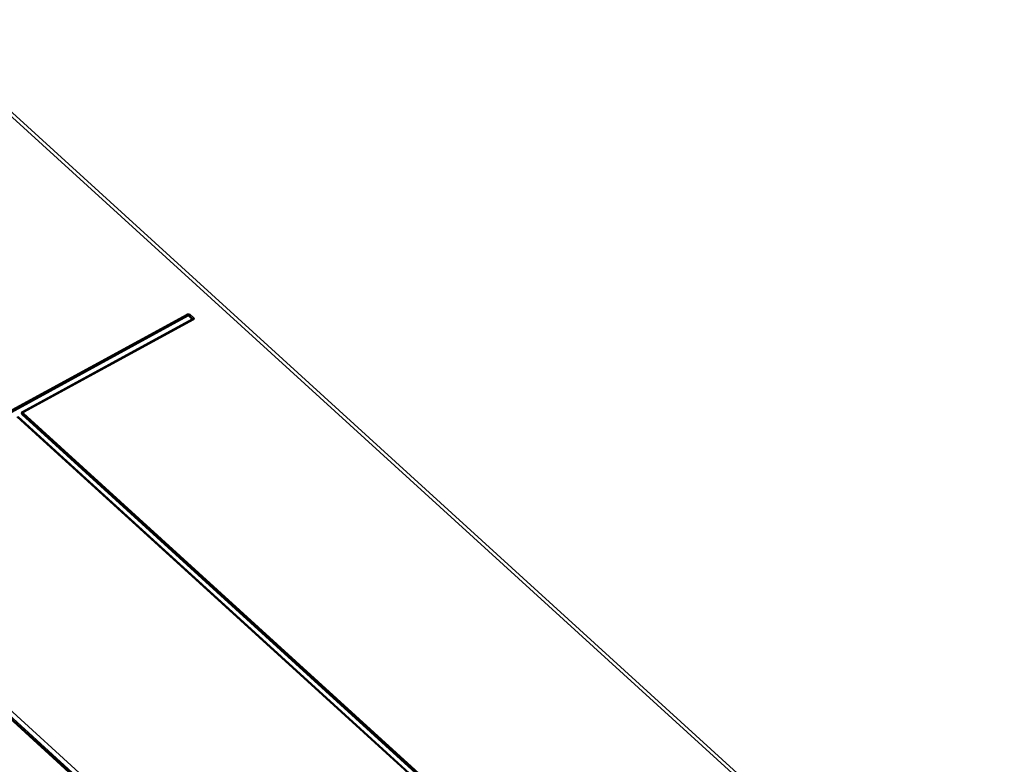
# Model space of a CAD drawing. Extents: x 0 to 594, y 0 to 420.
# Tile 82 of 104: x 526 to 557, y 127 to 150. Entities that reach past the tile are written whole.
import ezdxf

# ---------------------------------------------------------------- set-up
doc = ezdxf.new("R2010")
doc.units = 0
doc.header["$LTSCALE"] = 32.67
doc.layers.get('0').update_dxf_attribs({"linetype": 'CONTINUOUS'})

msp = doc.modelspace()

# ---------------------------------------------------------------- linework, layer by layer
at = {"color": 9, "linetype": 'CONTINUOUS'}
for p, q in [((563.084, 112.938), (519.459, 152.646)), ((520.321, 134.75), (531.268, 140.718)), ((520.339, 134.72), (531.286, 140.689)), ((520.357, 134.691), (531.304, 140.659)), ((531.313, 140.658), (531.42, 140.56)), ((531.338, 140.681), (531.445, 140.583)), ((531.363, 140.703), (531.471, 140.606)), ((531.42, 140.554), (526.069, 137.637)), ((531.443, 140.545), (526.092, 137.628)), ((531.467, 140.537), (526.116, 137.619)), ((526.064, 137.553), (556.674, 109.691)), ((526.09, 137.575), (556.7, 109.714)), ((526.115, 137.598), (556.725, 109.737)), ((556.511, 109.62), (525.901, 137.481)), ((556.55, 109.624), (525.94, 137.485)), ((519.215, 133.852), (549.833, 105.983)), ((519.238, 133.879), (549.861, 106.006)), ((519.261, 133.905), (549.889, 106.028))]:
    msp.add_line(p, q, dxfattribs=at)
at = {"color": 7, "linetype": 'CONTINUOUS'}
for p, q in [((563.232, 112.952), (519.606, 152.661)), ((510.505, 142.066), (550.85, 105.343)), ((556.53, 109.622), (525.92, 137.483))]:
    msp.add_line(p, q, dxfattribs=at)
at = {"color": 9, "linetype": 'CONTINUOUS'}
for points in [[(531.268, 140.718), (531.271, 140.72), (531.274, 140.721), (531.278, 140.722), (531.282, 140.723), (531.285, 140.724), (531.289, 140.725), (531.293, 140.726), (531.297, 140.726), (531.302, 140.726), (531.306, 140.726), (531.31, 140.726), (531.314, 140.725), (531.318, 140.724), (531.323, 140.724), (531.327, 140.723), (531.331, 140.721), (531.335, 140.72), (531.339, 140.718), (531.343, 140.717), (531.347, 140.715), (531.35, 140.713), (531.354, 140.71), (531.357, 140.708), (531.36, 140.706), (531.363, 140.703)], [(531.268, 140.718), (531.27, 140.716), (531.272, 140.714), (531.274, 140.712), (531.275, 140.71), (531.277, 140.707), (531.279, 140.705), (531.28, 140.702), (531.282, 140.7), (531.283, 140.697), (531.284, 140.694), (531.285, 140.691)], [(531.304, 140.659), (531.302, 140.661), (531.3, 140.663), (531.298, 140.665), (531.297, 140.668), (531.295, 140.67), (531.293, 140.673), (531.292, 140.675), (531.29, 140.678), (531.289, 140.68), (531.288, 140.683), (531.287, 140.686), (531.285, 140.691)], [(531.286, 140.689), (531.288, 140.69), (531.29, 140.691), (531.293, 140.691), (531.295, 140.692), (531.298, 140.692), (531.3, 140.693), (531.303, 140.693), (531.306, 140.693), (531.308, 140.693), (531.311, 140.693), (531.314, 140.692), (531.317, 140.692), (531.319, 140.691), (531.322, 140.69), (531.325, 140.689), (531.327, 140.688), (531.33, 140.687), (531.332, 140.685), (531.334, 140.684), (531.336, 140.682), (531.338, 140.681)], [(531.304, 140.659), (531.305, 140.66), (531.305, 140.66), (531.306, 140.66), (531.307, 140.66), (531.307, 140.66), (531.308, 140.66), (531.309, 140.66), (531.309, 140.66), (531.31, 140.66), (531.311, 140.659), (531.311, 140.659), (531.312, 140.659), (531.312, 140.658), (531.313, 140.658)], [(531.313, 140.658), (531.315, 140.659), (531.317, 140.661), (531.32, 140.662), (531.322, 140.664), (531.324, 140.666), (531.326, 140.667), (531.328, 140.669), (531.33, 140.672), (531.332, 140.674), (531.334, 140.676), (531.336, 140.678), (531.34, 140.683)], [(531.363, 140.703), (531.361, 140.702), (531.359, 140.7), (531.357, 140.699), (531.355, 140.697), (531.352, 140.695), (531.35, 140.694), (531.348, 140.692), (531.346, 140.69), (531.344, 140.687), (531.342, 140.685), (531.34, 140.683)], [(531.42, 140.56), (531.422, 140.562), (531.424, 140.563), (531.427, 140.565), (531.429, 140.566), (531.431, 140.568), (531.433, 140.57), (531.435, 140.572), (531.438, 140.574), (531.44, 140.576), (531.442, 140.578), (531.444, 140.581), (531.447, 140.585)], [(531.42, 140.56), (531.421, 140.56), (531.421, 140.559), (531.421, 140.559), (531.421, 140.559), (531.422, 140.558), (531.422, 140.557), (531.422, 140.557), (531.422, 140.556), (531.422, 140.556), (531.421, 140.556), (531.421, 140.555), (531.421, 140.555), (531.42, 140.554), (531.42, 140.554)], [(531.42, 140.554), (531.422, 140.552), (531.424, 140.551), (531.426, 140.549), (531.428, 140.548), (531.43, 140.547), (531.432, 140.546), (531.434, 140.546), (531.436, 140.545), (531.438, 140.545), (531.44, 140.545), (531.442, 140.545), (531.445, 140.546)], [(531.445, 140.583), (531.447, 140.581), (531.449, 140.579), (531.45, 140.578), (531.452, 140.576), (531.453, 140.574), (531.454, 140.572), (531.454, 140.57), (531.455, 140.568), (531.455, 140.566), (531.455, 140.564), (531.455, 140.562), (531.455, 140.56), (531.454, 140.558), (531.454, 140.556), (531.453, 140.554), (531.452, 140.552), (531.45, 140.551), (531.449, 140.549), (531.447, 140.548), (531.445, 140.547), (531.443, 140.545)], [(531.467, 140.537), (531.465, 140.538), (531.463, 140.54), (531.461, 140.541), (531.459, 140.543), (531.457, 140.544), (531.455, 140.545), (531.453, 140.545), (531.451, 140.546), (531.449, 140.546), (531.447, 140.546), (531.445, 140.546)], [(531.471, 140.606), (531.468, 140.604), (531.466, 140.603), (531.464, 140.601), (531.462, 140.6), (531.46, 140.598), (531.457, 140.596), (531.455, 140.594), (531.453, 140.592), (531.451, 140.59), (531.449, 140.588), (531.447, 140.585)], [(531.471, 140.606), (531.473, 140.603), (531.476, 140.6), (531.478, 140.597), (531.48, 140.594), (531.482, 140.591), (531.484, 140.588), (531.485, 140.585), (531.487, 140.582), (531.488, 140.579), (531.488, 140.576), (531.489, 140.573), (531.489, 140.57), (531.488, 140.567), (531.488, 140.564), (531.487, 140.561), (531.486, 140.558), (531.485, 140.555), (531.484, 140.552), (531.482, 140.55), (531.48, 140.547), (531.478, 140.545), (531.476, 140.543), (531.473, 140.54), (531.47, 140.538), (531.467, 140.537)], [(526.069, 137.637), (526.065, 137.635), (526.062, 137.632), (526.059, 137.63), (526.056, 137.627), (526.053, 137.625), (526.051, 137.622), (526.049, 137.619), (526.047, 137.616), (526.046, 137.612), (526.044, 137.609), (526.043, 137.605), (526.043, 137.602), (526.042, 137.598), (526.042, 137.595), (526.043, 137.591), (526.043, 137.588), (526.044, 137.584), (526.045, 137.58), (526.047, 137.577), (526.048, 137.573), (526.05, 137.569), (526.053, 137.566), (526.055, 137.562), (526.058, 137.559), (526.061, 137.556), (526.064, 137.553)], [(526.064, 137.553), (526.067, 137.554), (526.069, 137.555), (526.071, 137.557), (526.073, 137.559), (526.075, 137.56), (526.078, 137.562), (526.08, 137.564), (526.082, 137.566), (526.084, 137.568), (526.086, 137.571), (526.088, 137.573), (526.091, 137.578)], [(526.069, 137.637), (526.071, 137.635), (526.073, 137.633), (526.075, 137.632), (526.077, 137.631), (526.079, 137.63), (526.081, 137.629), (526.083, 137.628), (526.085, 137.628), (526.087, 137.627), (526.089, 137.627), (526.091, 137.628), (526.094, 137.628)], [(526.092, 137.628), (526.09, 137.626), (526.087, 137.625), (526.085, 137.623), (526.083, 137.621), (526.082, 137.619), (526.08, 137.617), (526.079, 137.615), (526.078, 137.613), (526.077, 137.61), (526.076, 137.608), (526.076, 137.605), (526.076, 137.603), (526.076, 137.6), (526.076, 137.598), (526.077, 137.595), (526.078, 137.592), (526.079, 137.59), (526.08, 137.587), (526.082, 137.585), (526.083, 137.582), (526.085, 137.58), (526.087, 137.578), (526.09, 137.575)], [(526.115, 137.598), (526.113, 137.597), (526.111, 137.595), (526.108, 137.594), (526.106, 137.592), (526.104, 137.59), (526.102, 137.588), (526.1, 137.586), (526.097, 137.584), (526.095, 137.582), (526.093, 137.58), (526.091, 137.578)], [(526.116, 137.619), (526.114, 137.621), (526.112, 137.623), (526.11, 137.624), (526.108, 137.625), (526.106, 137.626), (526.104, 137.627), (526.102, 137.628), (526.1, 137.628), (526.098, 137.628), (526.096, 137.628), (526.094, 137.628)], [(526.116, 137.619), (526.115, 137.618), (526.113, 137.618), (526.112, 137.617), (526.112, 137.616), (526.111, 137.614), (526.11, 137.613), (526.11, 137.612), (526.109, 137.611), (526.109, 137.61), (526.109, 137.608), (526.109, 137.607), (526.11, 137.605), (526.11, 137.604), (526.111, 137.603), (526.112, 137.602), (526.113, 137.6), (526.114, 137.599), (526.115, 137.598)]]:
    msp.add_lwpolyline(points, dxfattribs=at)

doc.saveas('drawing.dxf')
